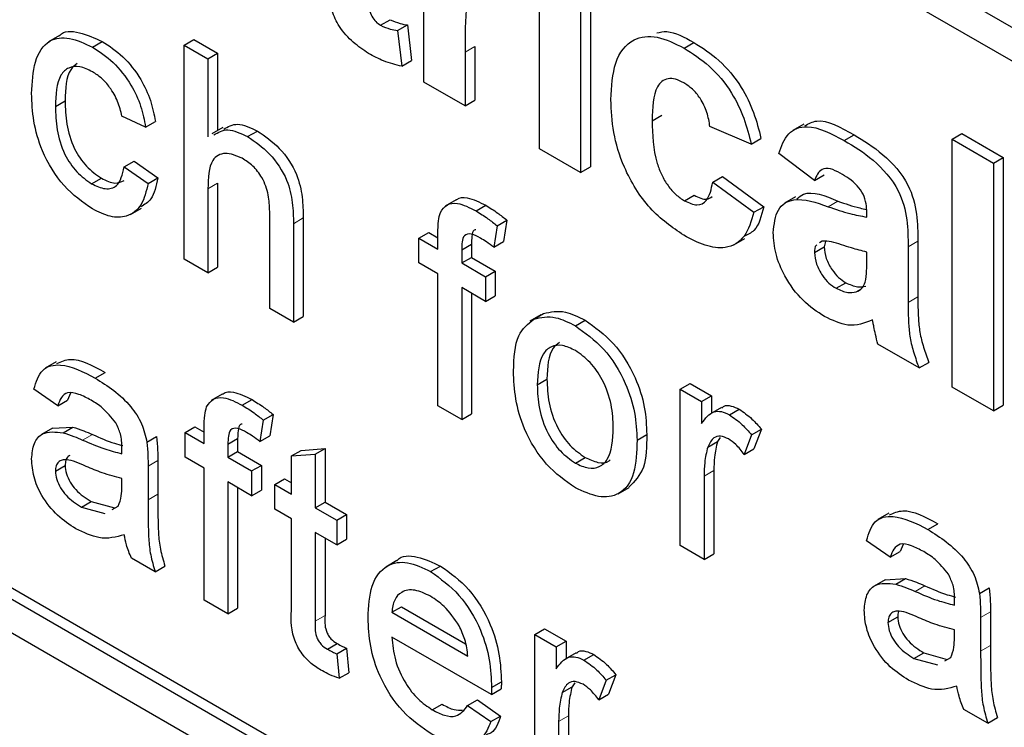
# Paper-space layout 'Blatt2' of a CAD drawing. Header units: millimetres. Extents: x 5 to 418, y 2 to 292.
# Tile 18 of 67: x 131.8 to 133.58, y 136.11 to 137.39. Entities that reach past the tile are written whole.
import ezdxf

# ---------------------------------------------------------------- set-up
doc = ezdxf.new("R2010")
doc.units = ezdxf.units.MM

psp = doc.layouts.new('Blatt2')

# ---------------------------------------------------------------- linework, layer by layer
at = {"color": 7, "linetype": 'Continuous', "lineweight": 25}
for p, q in [((129.0445, 140.0029), (135.7443, 136.1352)), ((135.7443, 136.074), (129.0445, 139.9417)), ((126.7818, 139.1656), (135.6206, 134.0631)), ((129.0622, 137.9308), (135.6383, 134.1345)), ((129.0445, 137.9206), (135.6206, 134.1243)), ((132.5275, 137.2777), (132.5275, 137.6059)), ((132.7369, 137.1568), (132.7369, 137.485)), ((132.8293, 137.452), (132.8293, 137.1238)), ((132.8117, 137.4418), (132.8117, 137.1136)), ((132.4491, 137.3805), (132.4668, 137.3907)), ((132.4801, 137.3709), (132.4978, 137.3811)), ((132.4978, 137.3811), (132.5052, 137.3166)), ((131.867, 137.3618), (131.8471, 137.3503)), ((132.4801, 137.3709), (132.4876, 137.3064)), ((131.9269, 137.3412), (131.9445, 137.3514)), ((132.0932, 137.3447), (132.1109, 137.3549)), ((132.0932, 136.9568), (132.0932, 137.3447)), ((132.0932, 137.3447), (132.1362, 137.3198)), ((132.1109, 137.3549), (132.1539, 137.33)), ((132.6199, 137.342), (132.6199, 137.2447)), ((132.999, 137.3394), (133.0167, 137.3496)), ((132.1362, 137.3198), (132.1539, 137.33)), ((132.1539, 137.33), (132.1539, 137.1898)), ((132.6022, 137.3318), (132.6022, 137.2345)), ((132.1362, 137.3198), (132.1362, 137.1782)), ((132.4876, 137.3064), (132.5052, 137.3166)), ((132.6022, 137.2345), (132.5275, 137.2777)), ((131.8598, 137.2335), (131.8775, 137.2437)), ((132.6022, 137.2345), (132.6199, 137.2447)), ((132.0234, 137.196), (131.9804, 137.2159)), ((132.9413, 137.2077), (132.959, 137.2179)), ((132.0234, 137.196), (132.0411, 137.2062)), ((133.1208, 137.1654), (133.046, 137.1971)), ((133.2162, 137.2016), (133.1963, 137.1902)), ((132.1633, 137.1952), (132.1434, 137.1838)), ((132.2082, 137.1788), (132.2259, 137.189)), ((133.2895, 137.1717), (133.3072, 137.1819)), ((133.4848, 137.1741), (133.5024, 137.1843)), ((133.5024, 137.1843), (133.5772, 137.1411)), ((133.1208, 137.1654), (133.1385, 137.1757)), ((133.4848, 137.1741), (133.5596, 137.1309)), ((133.4848, 136.725), (133.4848, 137.1741)), ((132.8117, 137.1136), (132.7369, 137.1568)), ((133.2355, 137.0992), (133.1707, 137.1482)), ((131.9847, 137.1239), (132.0023, 137.1341)), ((132.0023, 137.1341), (132.0454, 137.1042)), ((133.5596, 137.1309), (133.5772, 137.1411)), ((133.5596, 137.1309), (133.5596, 136.6818)), ((133.5772, 137.1411), (133.5772, 136.6921)), ((131.9847, 137.1239), (132.0277, 137.094)), ((132.8117, 137.1136), (132.8293, 137.1238)), ((133.2355, 137.0992), (133.2531, 137.1095)), ((131.9255, 137.0934), (131.9431, 137.1036)), ((132.0277, 137.094), (132.0454, 137.1042)), ((132.1539, 137.0942), (132.1539, 136.9421)), ((133.051, 137.0964), (133.0687, 137.1066)), ((133.051, 137.0964), (133.1258, 137.0417)), ((133.0687, 137.1066), (133.1435, 137.0519)), ((132.1362, 137.084), (132.1362, 136.9319)), ((133, 137.0624), (133.0177, 137.0726)), ((132.5859, 137.0642), (132.566, 137.0527)), ((132.6222, 137.0442), (132.6399, 137.0544)), ((133.2012, 137.0698), (133.1813, 137.0583)), ((131.996, 137.0378), (132.0159, 137.0493)), ((132.2482, 136.8673), (132.2482, 137.0434)), ((133.1258, 137.0417), (133.1435, 137.0519)), ((133.3302, 137.033), (133.3302, 137.0412)), ((132.2913, 137.0211), (132.2913, 136.8424)), ((132.3089, 137.0314), (132.3089, 136.8527)), ((132.6603, 137.0173), (132.678, 137.0275)), ((132.678, 137.0275), (132.6719, 136.9887)), ((132.5186, 136.9946), (132.5363, 137.0049)), ((132.5363, 137.0049), (132.553, 136.9952)), ((132.553, 136.9748), (132.553, 137.0036)), ((132.6603, 137.0173), (132.6542, 136.9785)), ((132.5186, 136.9499), (132.5186, 136.9946)), ((132.5186, 136.9946), (132.553, 136.9748)), ((132.5961, 136.9739), (132.6138, 136.9841)), ((132.6138, 136.9841), (132.6138, 136.9601)), ((132.6542, 136.9785), (132.6719, 136.9887)), ((133.0895, 136.9829), (133.1094, 136.9944)), ((133.2492, 136.9897), (133.2445, 136.9863)), ((133.2553, 136.9891), (133.2531, 136.979)), ((133.4227, 136.9895), (133.4227, 136.8886)), ((132.5961, 136.9739), (132.5961, 136.9499)), ((133.2355, 136.9688), (133.2531, 136.979)), ((133.3302, 136.9534), (133.3302, 136.9697)), ((133.405, 136.9793), (133.405, 136.8784)), ((132.1362, 136.9319), (132.0932, 136.9568)), ((132.553, 136.93), (132.5186, 136.9499)), ((132.5961, 136.9499), (132.6138, 136.9601)), ((132.5961, 136.9499), (132.6391, 136.925)), ((132.6138, 136.9601), (132.6568, 136.9352)), ((132.1362, 136.9319), (132.1539, 136.9421)), ((132.553, 136.6913), (132.553, 136.93)), ((132.6391, 136.925), (132.6568, 136.9352)), ((132.6568, 136.9352), (132.6568, 136.8905)), ((132.6391, 136.925), (132.6391, 136.8803)), ((133.2745, 136.904), (133.2922, 136.9142)), ((132.6391, 136.8803), (132.5961, 136.9052)), ((132.5961, 136.9052), (132.5961, 136.6665)), ((132.6138, 136.8949), (132.6138, 136.6767)), ((133.3107, 136.8976), (133.3192, 136.9025)), ((132.6391, 136.8803), (132.6568, 136.8905)), ((132.2913, 136.8424), (132.2482, 136.8673)), ((132.7269, 136.8482), (132.7446, 136.8584)), ((132.2913, 136.8424), (132.3089, 136.8527)), ((132.7395, 136.8557), (132.7196, 136.8442)), ((132.8021, 136.836), (132.8198, 136.8462)), ((133.4249, 136.7596), (133.3501, 136.8027)), ((131.8611, 136.7706), (131.8412, 136.7591)), ((133.4249, 136.7596), (133.4426, 136.7698)), ((131.9322, 136.7414), (131.9499, 136.7516)), ((132.7331, 136.7293), (132.7507, 136.7395)), ((131.8641, 136.6912), (131.821, 136.7211)), ((132.9923, 136.7212), (133.01, 136.7314)), ((132.9923, 136.4377), (132.9923, 136.7212)), ((132.9923, 136.7212), (133.031, 136.6988)), ((133.01, 136.7314), (133.0487, 136.709)), ((133.5596, 136.6818), (133.4848, 136.725)), ((131.8641, 136.6912), (131.8818, 136.7014)), ((131.8873, 136.7138), (131.8818, 136.7014)), ((132.1622, 136.7121), (132.1423, 136.7006)), ((132.1985, 136.6921), (132.2162, 136.7023)), ((133.031, 136.6988), (133.0487, 136.709)), ((133.031, 136.6988), (133.031, 136.6593)), ((133.0487, 136.709), (133.0487, 136.6778)), ((132.5961, 136.6665), (132.553, 136.6913)), ((133.0669, 136.6883), (133.047, 136.6768)), ((133.0812, 136.6748), (133.0988, 136.685)), ((133.5596, 136.6818), (133.5772, 136.6921)), ((132.2366, 136.6652), (132.2305, 136.6264)), ((132.2366, 136.6652), (132.2543, 136.6754)), ((132.2543, 136.6754), (132.2482, 136.6366)), ((132.5961, 136.6665), (132.6138, 136.6767)), ((131.8545, 136.6503), (131.8346, 136.6389)), ((131.8546, 136.6503), (131.8915, 136.6525)), ((131.8738, 136.6423), (131.8915, 136.6525)), ((132.0949, 136.6426), (132.1125, 136.6528)), ((132.1125, 136.6528), (132.1293, 136.6431)), ((132.1293, 136.6227), (132.1293, 136.6515)), ((133.1215, 136.6383), (133.1392, 136.6485)), ((133.1392, 136.6485), (133.1257, 136.6131)), ((132.0256, 136.6253), (132.0433, 136.6355)), ((132.0949, 136.5978), (132.0949, 136.6426)), ((132.0949, 136.6426), (132.1293, 136.6227)), ((132.1724, 136.6218), (132.19, 136.632)), ((132.19, 136.632), (132.19, 136.608)), ((132.2305, 136.6264), (132.2482, 136.6366)), ((132.9139, 136.6287), (132.9316, 136.6389)), ((133.042, 136.6164), (133.0597, 136.6266)), ((133.0645, 136.6338), (133.0597, 136.6266)), ((133.1215, 136.6383), (133.108, 136.6029)), ((132.1724, 136.6218), (132.1724, 136.5978)), ((132.1724, 136.5978), (132.19, 136.608)), ((132.19, 136.608), (132.2331, 136.5832)), ((132.2878, 136.6002), (132.3055, 136.6104)), ((132.3055, 136.6104), (132.3486, 136.6138)), ((132.3309, 136.6036), (132.3486, 136.6138)), ((132.3486, 136.6138), (132.3486, 136.5165)), ((133.108, 136.6029), (133.1257, 136.6131)), ((132.0454, 136.5918), (132.0454, 136.5312)), ((132.1293, 136.5779), (132.0949, 136.5978)), ((132.1724, 136.5978), (132.2154, 136.573)), ((132.2878, 136.6002), (132.3309, 136.6036)), ((132.2878, 136.5312), (132.2878, 136.6002)), ((132.3309, 136.6036), (132.3309, 136.5063)), ((132.8021, 136.5873), (132.8198, 136.5975)), ((131.8598, 136.5728), (131.8775, 136.583)), ((132.0277, 136.5816), (132.0277, 136.5209)), ((132.1293, 136.3392), (132.1293, 136.5779)), ((132.2154, 136.573), (132.2331, 136.5832)), ((132.2154, 136.573), (132.2154, 136.5282)), ((132.2331, 136.5832), (132.2331, 136.5384)), ((133.053, 136.5737), (133.053, 136.4231)), ((131.9802, 136.5451), (131.9804, 136.5595)), ((132.2577, 136.5486), (132.2753, 136.5588)), ((132.2753, 136.5588), (132.2878, 136.5516)), ((133.0354, 136.5635), (133.0354, 136.4129)), ((132.2154, 136.5282), (132.1724, 136.5531)), ((132.1724, 136.5531), (132.1724, 136.3144)), ((132.19, 136.5429), (132.19, 136.3246)), ((132.2154, 136.5282), (132.2331, 136.5384)), ((132.2577, 136.5038), (132.2577, 136.5486)), ((132.2577, 136.5486), (132.2878, 136.5312)), ((132.8797, 136.5317), (132.8996, 136.5432)), ((131.9069, 136.5074), (131.9246, 136.5176)), ((131.9069, 136.5074), (131.9492, 136.4958)), ((131.9246, 136.5176), (131.9669, 136.506)), ((131.9627, 136.5033), (131.9738, 136.5095)), ((132.2878, 136.4864), (132.2577, 136.5038)), ((132.3309, 136.5063), (132.3486, 136.5165)), ((132.3309, 136.5063), (132.3696, 136.4839)), ((132.3486, 136.5165), (132.3873, 136.4941)), ((132.2878, 136.3274), (132.2878, 136.4864)), ((132.3696, 136.4839), (132.3873, 136.4941)), ((132.3696, 136.4839), (132.3696, 136.4392)), ((132.3873, 136.4941), (132.3873, 136.4494)), ((133.3699, 136.4963), (133.3501, 136.4848)), ((133.4411, 136.4671), (133.4588, 136.4773)), ((132.3696, 136.4392), (132.3309, 136.4616)), ((132.3309, 136.4616), (132.3309, 136.3007)), ((132.3486, 136.4513), (132.3486, 136.3109)), ((132.3696, 136.4392), (132.3873, 136.4494)), ((133.3729, 136.4169), (133.3299, 136.4467)), ((133.0354, 136.4129), (132.9923, 136.4377)), ((133.3962, 136.4395), (133.3906, 136.4271)), ((132.0406, 136.3904), (131.9976, 136.4153)), ((133.0354, 136.4129), (133.053, 136.4231)), ((133.3729, 136.4169), (133.3906, 136.4271)), ((132.0406, 136.3904), (132.0583, 136.4006)), ((132.4783, 136.4105), (132.4584, 136.399)), ((132.5399, 136.3906), (132.5576, 136.4008)), ((133.3634, 136.376), (133.3435, 136.3645)), ((133.3634, 136.3759), (133.4003, 136.3782)), ((133.3826, 136.368), (133.4003, 136.3782)), ((133.5345, 136.351), (133.5522, 136.3612)), ((132.1724, 136.3144), (132.1293, 136.3392)), ((132.1724, 136.3144), (132.19, 136.3246)), ((132.4695, 136.3169), (132.4872, 136.3271)), ((132.4872, 136.3271), (132.6032, 136.2601)), ((132.4695, 136.3169), (132.6073, 136.2373)), ((133.3686, 136.2984), (133.3863, 136.3086)), ((133.5366, 136.3073), (133.5366, 136.2466)), ((133.5543, 136.3175), (133.5543, 136.2568)), ((132.7288, 136.2766), (132.7464, 136.2868)), ((132.7464, 136.2868), (132.7852, 136.2644)), ((132.6502, 136.1678), (132.4695, 136.2721)), ((132.7288, 135.9932), (132.7288, 136.2766)), ((132.7288, 136.2766), (132.7675, 136.2542)), ((133.489, 136.2708), (133.4892, 136.2851)), ((132.3527, 136.25), (132.3704, 136.2602)), ((132.3696, 136.2415), (132.3873, 136.2517)), ((132.3873, 136.2517), (132.3916, 136.2075)), ((132.7675, 136.2542), (132.7852, 136.2644)), ((132.7675, 136.2542), (132.7675, 136.2147)), ((132.7852, 136.2644), (132.7852, 136.2332)), ((132.3696, 136.2415), (132.3739, 136.1973)), ((132.8034, 136.2437), (132.7835, 136.2323)), ((132.8176, 136.2303), (132.8353, 136.2405)), ((133.4157, 136.2331), (133.4334, 136.2433)), ((133.4157, 136.2331), (133.4581, 136.2215)), ((133.4334, 136.2433), (133.4758, 136.2317)), ((133.4715, 136.229), (133.4826, 136.2352)), ((132.3739, 136.1973), (132.3916, 136.2075)), ((132.8579, 136.1937), (132.8756, 136.2039)), ((132.8756, 136.2039), (132.8622, 136.1686)), ((132.6504, 136.1804), (132.6681, 136.1907)), ((132.7785, 136.1718), (132.7962, 136.182)), ((132.801, 136.1892), (132.7962, 136.182)), ((132.8579, 136.1937), (132.8445, 136.1584)), ((132.6502, 136.1678), (132.6679, 136.178)), ((132.8445, 136.1584), (132.8622, 136.1686)), ((132.5429, 136.1403), (132.5605, 136.1505)), ((132.6069, 136.1481), (132.6245, 136.1583)), ((132.6069, 136.1481), (132.649, 136.1188)), ((132.6245, 136.1583), (132.6667, 136.129)), ((132.649, 136.1188), (132.6667, 136.129)), ((132.7895, 136.1291), (132.7895, 135.9785)), ((133.5495, 136.1161), (133.5064, 136.1409)), ((133.5495, 136.1161), (133.5672, 136.1263)), ((132.7718, 136.1189), (132.7718, 135.9683))]:
    psp.add_line(p, q, dxfattribs=at)
at = {"color": 7, "linetype": 'Continuous', "lineweight": 18}
for p, q in [((132.6022, 137.3318), (132.6199, 137.342)), ((132.1362, 137.084), (132.1539, 137.0942)), ((133.2601, 137.0519), (133.2778, 137.0621)), ((132.2913, 137.0211), (132.3089, 137.0314)), ((133.405, 136.9793), (133.4227, 136.9895)), ((133.405, 136.8784), (133.4227, 136.8886)), ((131.9092, 136.629), (131.9268, 136.6392)), ((132.0277, 136.5816), (132.0454, 136.5918)), ((133.0354, 136.5635), (133.053, 136.5737)), ((132.0277, 136.5209), (132.0454, 136.5312)), ((133.418, 136.3547), (133.4357, 136.3649)), ((132.3309, 136.3007), (132.3486, 136.3109)), ((133.5366, 136.3073), (133.5543, 136.3175)), ((133.5366, 136.2466), (133.5543, 136.2568)), ((132.7718, 136.1189), (132.7895, 136.1291))]:
    psp.add_line(p, q, dxfattribs=at)
psp.add_arc((125.3254, 126.0112), 11.9587, 50.30384, 69.70154, dxfattribs=at)
at = {"color": 7, "linetype": 'Continuous', "lineweight": 25}
for points, knots in [([(132.4277, 137.459), (132.4279, 137.4456), (132.428, 137.4289), (132.4286, 137.4083), (132.4329, 137.3967), (132.4404, 137.3864), (132.4462, 137.3825), (132.4491, 137.3805)], [0, 0, 0, 0, 0.501041, 0.626248, 0.751082, 0.875377, 1, 1, 1, 1]), ([(132.6506, 137.4542), (132.644, 137.4572), (132.631, 137.4632), (132.6113, 137.4529), (132.6019, 137.4058), (132.6021, 137.3615), (132.6022, 137.3318)], [0, 0, 0, 0, 0.124672, 0.248774, 0.498061, 1, 1, 1, 1]), ([(132.4274, 137.3297), (132.4181, 137.3358), (132.3994, 137.3481), (132.3748, 137.3751), (132.3597, 137.4067), (132.3568, 137.4251), (132.3554, 137.4343)], [0, 0, 0, 0, 0.280585, 0.56042, 0.779437, 1, 1, 1, 1]), ([(132.4491, 137.3805), (132.455, 137.3779), (132.4656, 137.3734), (132.4757, 137.3716), (132.4801, 137.3709)], [0, 0, 0, 0, 0.559508, 1, 1, 1, 1]), ([(132.4668, 137.3907), (132.4727, 137.3881), (132.4833, 137.3836), (132.4933, 137.3818), (132.4978, 137.3811)], [0, 0, 0, 0, 0.559508, 1, 1, 1, 1]), ([(131.8167, 137.257), (131.8178, 137.277), (131.82, 137.3168), (131.8442, 137.3558), (131.8849, 137.3606), (131.9129, 137.3477), (131.9269, 137.3412)], [0, 0, 0, 0, 0.280838, 0.55968, 0.779579, 1, 1, 1, 1]), ([(131.8672, 137.3615), (131.8674, 137.3617), (131.8744, 137.372), (131.9038, 137.3691), (131.931, 137.3573), (131.9445, 137.3514)], [0, 0, 0, 0, 0.011465, 0.505148, 1, 1, 1, 1]), ([(132.8665, 137.2458), (132.8678, 137.2693), (132.8704, 137.3162), (132.9021, 137.3579), (132.9495, 137.3638), (132.9825, 137.3475), (132.999, 137.3394)], [0, 0, 0, 0, 0.2807075, 0.5596432, 0.7795037, 1, 1, 1, 1]), ([(132.9496, 137.3669), (132.9556, 137.3681), (132.9754, 137.3723), (132.9998, 137.3589), (133.0167, 137.3496)], [0, 0, 0, 0, 0.305493, 1, 1, 1, 1]), ([(131.9269, 137.3412), (131.9396, 137.3328), (131.9651, 137.3161), (131.9965, 137.2762), (132.016, 137.2339), (132.0209, 137.2086), (132.0234, 137.196)], [0, 0, 0, 0, 0.280267, 0.559439, 0.779535, 1, 1, 1, 1]), ([(131.9445, 137.3514), (131.9573, 137.3431), (131.9827, 137.3264), (132.0141, 137.2864), (132.0337, 137.2441), (132.0386, 137.2188), (132.0411, 137.2062)], [0, 0, 0, 0, 0.280267, 0.559439, 0.779535, 1, 1, 1, 1]), ([(132.999, 137.3394), (133.0145, 137.3295), (133.0453, 137.3099), (133.0846, 137.2631), (133.1091, 137.212), (133.1169, 137.181), (133.1208, 137.1654)], [0, 0, 0, 0, 0.280457, 0.559337, 0.779383, 1, 1, 1, 1]), ([(133.0167, 137.3496), (133.0322, 137.3397), (133.063, 137.3201), (133.1022, 137.2733), (133.1268, 137.2222), (133.1346, 137.1912), (133.1385, 137.1757)], [0, 0, 0, 0, 0.280457, 0.559337, 0.779383, 1, 1, 1, 1]), ([(132.4876, 137.3064), (132.4766, 137.3089), (132.4569, 137.3135), (132.4364, 137.3247), (132.4274, 137.3297)], [0, 0, 0, 0, 0.559729, 1, 1, 1, 1]), ([(131.9271, 137.2963), (131.9193, 137.3001), (131.9036, 137.3077), (131.883, 137.305), (131.862, 137.2851), (131.8607, 137.2547), (131.8598, 137.2335)], [0, 0, 0, 0, 0.187089, 0.37388, 0.56073, 1, 1, 1, 1]), ([(131.8996, 137.3114), (131.8952, 137.3081), (131.8787, 137.2954), (131.878, 137.2656), (131.8775, 137.2437)], [0, 0, 0, 0, 0.265832, 1, 1, 1, 1]), ([(131.9804, 137.2159), (131.9782, 137.2248), (131.9739, 137.2426), (131.96, 137.2672), (131.9436, 137.2856), (131.9326, 137.2927), (131.9271, 137.2963)], [0, 0, 0, 0, 0.2802132, 0.5594758, 0.779649, 1, 1, 1, 1]), ([(132.9984, 137.2764), (132.9934, 137.2789), (132.9835, 137.2839), (132.9697, 137.2847), (132.9585, 137.2798), (132.9425, 137.2598), (132.9418, 137.2308), (132.9413, 137.2077)], [0, 0, 0, 0, 0.125319, 0.250544, 0.375796, 0.501063, 1, 1, 1, 1]), ([(133.046, 137.1971), (133.0446, 137.2056), (133.0418, 137.2225), (133.0301, 137.2472), (133.0144, 137.266), (133.0037, 137.2729), (132.9984, 137.2764)], [0, 0, 0, 0, 0.2805608, 0.5596483, 0.7796002, 1, 1, 1, 1]), ([(131.9269, 137.0478), (131.9091, 137.0602), (131.8735, 137.0851), (131.8353, 137.1485), (131.8187, 137.2077), (131.8174, 137.2406), (131.8167, 137.257)], [0, 0, 0, 0, 0.279595, 0.558341, 0.778834, 1, 1, 1, 1]), ([(131.8598, 137.2335), (131.8602, 137.2198), (131.8611, 137.1924), (131.8733, 137.1494), (131.8979, 137.1126), (131.9163, 137.0998), (131.9255, 137.0934)], [0, 0, 0, 0, 0.281276, 0.560536, 0.78011, 1, 1, 1, 1]), ([(131.8775, 137.2437), (131.8779, 137.23), (131.8787, 137.2027), (131.8909, 137.1596), (131.9155, 137.1228), (131.9339, 137.11), (131.9431, 137.1036)], [0, 0, 0, 0, 0.281276, 0.560536, 0.78011, 1, 1, 1, 1]), ([(132.9985, 137), (132.9775, 137.0145), (132.9355, 137.0435), (132.8899, 137.1175), (132.8691, 137.1875), (132.8674, 137.2263), (132.8665, 137.2458)], [0, 0, 0, 0, 0.279707, 0.558485, 0.778934, 1, 1, 1, 1]), ([(132.1648, 137.1922), (132.1727, 137.1968), (132.1895, 137.2065), (132.2133, 137.1951), (132.2259, 137.189)], [0, 0, 0, 0, 0.470183, 1, 1, 1, 1]), ([(132.9413, 137.2077), (132.9418, 137.1824), (132.9424, 137.1508), (132.9579, 137.1093), (132.9695, 137.0897), (132.9841, 137.0729), (132.9947, 137.0659), (133, 137.0624)], [0, 0, 0, 0, 0.499313, 0.6245497, 0.7497626, 0.8747838, 1, 1, 1, 1]), ([(133.1707, 137.1482), (133.1755, 137.1615), (133.1852, 137.188), (133.2277, 137.2043), (133.266, 137.1841), (133.2895, 137.1717)], [0, 0, 0, 0, 0.280773, 0.5598442, 1, 1, 1, 1]), ([(133.2178, 137.1984), (133.2248, 137.2023), (133.2485, 137.2153), (133.2829, 137.1957), (133.3072, 137.1819)], [0, 0, 0, 0, 0.294246, 1, 1, 1, 1]), ([(132.1471, 137.182), (132.155, 137.1866), (132.1718, 137.1963), (132.1956, 137.1848), (132.2082, 137.1788)], [0, 0, 0, 0, 0.470183, 1, 1, 1, 1]), ([(132.2082, 137.1788), (132.2218, 137.1696), (132.2489, 137.1513), (132.2808, 137.1036), (132.2905, 137.0584), (132.291, 137.0336), (132.2913, 137.0211)], [0, 0, 0, 0, 0.2803178, 0.5583395, 0.7785536, 1, 1, 1, 1]), ([(132.2259, 137.189), (132.2395, 137.1798), (132.2666, 137.1615), (132.2985, 137.1139), (132.3082, 137.0686), (132.3087, 137.0438), (132.3089, 137.0314)], [0, 0, 0, 0, 0.2803178, 0.5583395, 0.7785536, 1, 1, 1, 1]), ([(133.3072, 137.1819), (133.3246, 137.1714), (133.3593, 137.1507), (133.4073, 137.0974), (133.4226, 137.0368), (133.4227, 137.0053), (133.4227, 136.9895)], [0, 0, 0, 0, 0.281738, 0.560028, 0.778339, 1, 1, 1, 1]), ([(133.2895, 137.1717), (133.307, 137.1612), (133.3416, 137.1405), (133.3896, 137.0872), (133.405, 137.0266), (133.405, 136.9951), (133.405, 136.9793)], [0, 0, 0, 0, 0.281738, 0.560028, 0.778339, 1, 1, 1, 1]), ([(132.1985, 137.1396), (132.1879, 137.144), (132.1665, 137.1528), (132.1374, 137.1359), (132.1367, 137.1037), (132.1362, 137.084)], [0, 0, 0, 0, 0.280205, 0.55932, 1, 1, 1, 1]), ([(132.2482, 137.0434), (132.2479, 137.0531), (132.2473, 137.0723), (132.2368, 137.1032), (132.2179, 137.127), (132.205, 137.1354), (132.1985, 137.1396)], [0, 0, 0, 0, 0.281222, 0.559777, 0.779378, 1, 1, 1, 1]), ([(131.9255, 137.0934), (131.9339, 137.0895), (131.9507, 137.0816), (131.9764, 137.0886), (131.9815, 137.1105), (131.9847, 137.1239)], [0, 0, 0, 0, 0.280899, 0.560906, 1, 1, 1, 1]), ([(133.2821, 137.1127), (133.2761, 137.1158), (133.2643, 137.122), (133.2447, 137.121), (133.239, 137.1075), (133.2355, 137.0992)], [0, 0, 0, 0, 0.281245, 0.560563, 1, 1, 1, 1]), ([(133.3302, 137.0412), (133.33, 137.0465), (133.3297, 137.0569), (133.3246, 137.0747), (133.308, 137.0975), (133.2928, 137.1064), (133.2821, 137.1127)], [0, 0, 0, 0, 0.187536, 0.374316, 0.560024, 1, 1, 1, 1]), ([(129.5684, 137.0933), (129.6872, 137.05), (130.033, 136.924), (130.6141, 136.6633), (131.3097, 136.2906), (132.0066, 135.8522), (132.565, 135.4521), (132.8888, 135.1953), (132.9837, 135.1201)], [0, 0, 0, 0, 0.106109, 0.308603, 0.511101, 0.713584, 0.916095, 1, 1, 1, 1]), ([(132.0277, 137.094), (132.0245, 137.0801), (132.0182, 137.0523), (131.992, 137.0326), (131.9598, 137.0316), (131.9379, 137.0424), (131.9269, 137.0478)], [0, 0, 0, 0, 0.280202, 0.55951, 0.779586, 1, 1, 1, 1]), ([(131.9431, 137.1036), (131.9518, 137.0993), (131.9675, 137.0915), (131.9792, 137.0969), (131.9844, 137.0993)], [0, 0, 0, 0, 0.548596, 1, 1, 1, 1]), ([(132.0454, 137.1042), (132.0426, 137.0897), (132.0379, 137.0653), (132.0211, 137.0556), (132.0143, 137.0516)], [0, 0, 0, 0, 0.593899, 1, 1, 1, 1]), ([(133, 137.0624), (133.0079, 137.0589), (133.0235, 137.0517), (133.0444, 137.0635), (133.0485, 137.0839), (133.051, 137.0964)], [0, 0, 0, 0, 0.2801601, 0.558978, 1, 1, 1, 1]), ([(133.0177, 137.0726), (133.0258, 137.0686), (133.0387, 137.0621), (133.0471, 137.0681), (133.0502, 137.0703)], [0, 0, 0, 0, 0.628112, 1, 1, 1, 1]), ([(133.2034, 137.0663), (133.2073, 137.0694), (133.2255, 137.0838), (133.2549, 137.0716), (133.2778, 137.0621)], [0, 0, 0, 0, 0.21796, 1, 1, 1, 1]), ([(132.5576, 137.0415), (132.5613, 137.0467), (132.5686, 137.0572), (132.5918, 137.0598), (132.6107, 137.0501), (132.6222, 137.0442)], [0, 0, 0, 0, 0.279458, 0.559661, 1, 1, 1, 1]), ([(132.5863, 137.0636), (132.5867, 137.0642), (132.5912, 137.0693), (132.61, 137.0692), (132.6285, 137.06), (132.6399, 137.0544)], [0, 0, 0, 0, 0.041167, 0.414036, 1, 1, 1, 1]), ([(132.6399, 137.0544), (132.6471, 137.05), (132.6599, 137.0419), (132.6725, 137.0319), (132.678, 137.0275)], [0, 0, 0, 0, 0.559945, 1, 1, 1, 1]), ([(133.1607, 137.0047), (133.1623, 137.0199), (133.1655, 137.0504), (133.203, 137.0719), (133.2384, 137.0595), (133.2601, 137.0519)], [0, 0, 0, 0, 0.279667, 0.558309, 1, 1, 1, 1]), ([(133.2778, 137.0621), (133.2911, 137.0573), (133.3087, 137.051), (133.3257, 137.0478), (133.3297, 137.047)], [0, 0, 0, 0, 0.7594674, 1, 1, 1, 1]), ([(132.553, 137.0036), (132.5531, 137.0113), (132.5531, 137.025), (132.5562, 137.0365), (132.5576, 137.0415)], [0, 0, 0, 0, 0.56037, 1, 1, 1, 1]), ([(132.6222, 137.0442), (132.6294, 137.0397), (132.6422, 137.0317), (132.6548, 137.0217), (132.6603, 137.0173)], [0, 0, 0, 0, 0.559945, 1, 1, 1, 1]), ([(133.1258, 137.0417), (133.121, 137.0259), (133.1116, 136.9945), (133.078, 136.9743), (133.0376, 136.9796), (133.0115, 136.9932), (132.9985, 137)], [0, 0, 0, 0, 0.280244, 0.559157, 0.779326, 1, 1, 1, 1]), ([(133.1435, 137.0519), (133.1393, 137.0351), (133.133, 137.0096), (133.1139, 137.0009), (133.1073, 136.9979)], [0, 0, 0, 0, 0.655166, 1, 1, 1, 1]), ([(133.2601, 137.0519), (133.2734, 137.0473), (133.2972, 137.039), (133.3201, 137.0349), (133.3302, 137.033)], [0, 0, 0, 0, 0.560213, 1, 1, 1, 1]), ([(132.6301, 136.9949), (132.6248, 136.9978), (132.6141, 137.0036), (132.6002, 137.002), (132.5965, 136.9881), (132.5962, 136.9787), (132.5961, 136.9739)], [0, 0, 0, 0, 0.281469, 0.557719, 0.778516, 1, 1, 1, 1]), ([(132.622, 137.0101), (132.6209, 137.01), (132.616, 137.0096), (132.6145, 136.9978), (132.614, 136.9887), (132.6138, 136.9841)], [0, 0, 0, 0, 0.131284, 0.564968, 1, 1, 1, 1]), ([(133.2537, 136.8527), (133.2404, 136.8615), (133.2138, 136.879), (133.1819, 136.922), (133.1634, 136.967), (133.1616, 136.9921), (133.1607, 137.0047)], [0, 0, 0, 0, 0.280489, 0.55953, 0.779597, 1, 1, 1, 1]), ([(132.6542, 136.9785), (132.6497, 136.9819), (132.6418, 136.9879), (132.6337, 136.9927), (132.6301, 136.9949)], [0, 0, 0, 0, 0.559924, 1, 1, 1, 1]), ([(133.2396, 136.9827), (133.2391, 136.9824), (133.2357, 136.9802), (133.2356, 136.9741), (133.2355, 136.9688)], [0, 0, 0, 0, 0.130405, 1, 1, 1, 1]), ([(133.3302, 136.9697), (133.321, 136.972), (133.3058, 136.9758), (133.2843, 136.9829), (133.2661, 136.9888), (133.2548, 136.9894), (133.2492, 136.9897)], [0, 0, 0, 0, 0.340193, 0.560377, 0.780508, 1, 1, 1, 1]), ([(133.2355, 136.9688), (133.2362, 136.9619), (133.2377, 136.9482), (133.2485, 136.928), (133.2613, 136.9127), (133.2701, 136.9069), (133.2745, 136.904)], [0, 0, 0, 0, 0.279294, 0.55914, 0.779446, 1, 1, 1, 1]), ([(133.2531, 136.979), (133.2539, 136.9721), (133.2553, 136.9584), (133.2661, 136.9382), (133.279, 136.9229), (133.2878, 136.9171), (133.2922, 136.9142)], [0, 0, 0, 0, 0.279294, 0.55914, 0.779446, 1, 1, 1, 1]), ([(133.3275, 136.9151), (133.3285, 136.9219), (133.3302, 136.9341), (133.3302, 136.9475), (133.3302, 136.9534)], [0, 0, 0, 0, 0.559676, 1, 1, 1, 1]), ([(133.2922, 136.9142), (133.2995, 136.9109), (133.3126, 136.905), (133.3236, 136.907), (133.3284, 136.9079)], [0, 0, 0, 0, 0.559341, 1, 1, 1, 1]), ([(133.3107, 136.8976), (133.3149, 136.8995), (133.3224, 136.9027), (133.3259, 136.9113), (133.3275, 136.9151)], [0, 0, 0, 0, 0.559867, 1, 1, 1, 1]), ([(133.2745, 136.904), (133.2818, 136.9007), (133.2949, 136.8948), (133.3059, 136.8968), (133.3107, 136.8976)], [0, 0, 0, 0, 0.559341, 1, 1, 1, 1]), ([(133.405, 136.8784), (133.4052, 136.8657), (133.4054, 136.8448), (133.4082, 136.8143), (133.415, 136.787), (133.4216, 136.7687), (133.4249, 136.7596)], [0, 0, 0, 0, 0.340129, 0.560069, 0.779965, 1, 1, 1, 1]), ([(133.4227, 136.8886), (133.4228, 136.8759), (133.4231, 136.855), (133.4258, 136.8245), (133.4327, 136.7972), (133.4393, 136.7789), (133.4426, 136.7698)], [0, 0, 0, 0, 0.340129, 0.560069, 0.779965, 1, 1, 1, 1]), ([(132.7446, 136.8584), (132.7574, 136.8612), (132.7801, 136.8663), (132.8076, 136.8523), (132.8198, 136.8462)], [0, 0, 0, 0, 0.559033, 1, 1, 1, 1]), ([(132.69, 136.754), (132.691, 136.7778), (132.6927, 136.8202), (132.7165, 136.8396), (132.7269, 136.8482)], [0, 0, 0, 0, 0.560963, 1, 1, 1, 1]), ([(132.7269, 136.8482), (132.7397, 136.851), (132.7624, 136.8561), (132.79, 136.8421), (132.8021, 136.836)], [0, 0, 0, 0, 0.559033, 1, 1, 1, 1]), ([(132.8198, 136.8462), (132.8374, 136.8337), (132.8727, 136.8089), (132.9111, 136.747), (132.9294, 136.688), (132.9309, 136.6553), (132.9316, 136.6389)], [0, 0, 0, 0, 0.279556, 0.5586, 0.778991, 1, 1, 1, 1]), ([(133.3404, 136.8468), (133.3263, 136.841), (133.301, 136.8307), (133.2682, 136.846), (133.2537, 136.8527)], [0, 0, 0, 0, 0.559709, 1, 1, 1, 1]), ([(133.3431, 136.8344), (133.3426, 136.8367), (133.3418, 136.8408), (133.3408, 136.8449), (133.3404, 136.8468)], [0, 0, 0, 0, 0.5600466, 1, 1, 1, 1]), ([(132.8021, 136.836), (132.8197, 136.8235), (132.855, 136.7987), (132.8934, 136.7368), (132.9117, 136.6778), (132.9132, 136.6451), (132.9139, 136.6287)], [0, 0, 0, 0, 0.279556, 0.5586, 0.778991, 1, 1, 1, 1]), ([(133.3501, 136.8027), (133.3487, 136.8087), (133.3462, 136.8192), (133.344, 136.8297), (133.3431, 136.8344)], [0, 0, 0, 0, 0.559958, 1, 1, 1, 1]), ([(132.7736, 136.8056), (132.7693, 136.8026), (132.7527, 136.7906), (132.7516, 136.7613), (132.7507, 136.7395)], [0, 0, 0, 0, 0.254643, 1, 1, 1, 1]), ([(132.8021, 136.7912), (132.7942, 136.795), (132.7784, 136.8025), (132.7578, 136.7996), (132.7361, 136.7807), (132.7343, 136.7505), (132.7331, 136.7293)], [0, 0, 0, 0, 0.187137, 0.374025, 0.561097, 1, 1, 1, 1]), ([(132.8709, 136.6512), (132.8703, 136.665), (132.8693, 136.6925), (132.8541, 136.7356), (132.8296, 136.7718), (132.8113, 136.7847), (132.8021, 136.7912)], [0, 0, 0, 0, 0.281064, 0.560316, 0.780174, 1, 1, 1, 1]), ([(131.8624, 136.7678), (131.8702, 136.7713), (131.8944, 136.7819), (131.9275, 136.7638), (131.9499, 136.7516)], [0, 0, 0, 0, 0.323837, 1, 1, 1, 1]), ([(131.821, 136.7211), (131.825, 136.7342), (131.8329, 136.7604), (131.8753, 136.7703), (131.9106, 136.7524), (131.9322, 136.7414)], [0, 0, 0, 0, 0.28043, 0.559303, 1, 1, 1, 1]), ([(132.8021, 136.5426), (132.7841, 136.5552), (132.7481, 136.5803), (132.709, 136.6441), (132.6921, 136.704), (132.6907, 136.7373), (132.69, 136.754)], [0, 0, 0, 0, 0.279616, 0.558371, 0.778858, 1, 1, 1, 1]), ([(131.9322, 136.7414), (131.9547, 136.7271), (131.986, 136.7071), (132.0181, 136.6588), (132.0231, 136.6365), (132.0256, 136.6253)], [0, 0, 0, 0, 0.5592531, 0.7791951, 1, 1, 1, 1]), ([(132.7507, 136.7395), (132.7513, 136.7255), (132.7523, 136.6976), (132.7668, 136.6538), (132.7918, 136.6171), (132.8105, 136.6041), (132.8198, 136.5975)], [0, 0, 0, 0, 0.281129, 0.560384, 0.780159, 1, 1, 1, 1]), ([(131.9245, 136.7011), (131.9172, 136.7051), (131.9025, 136.713), (131.8822, 136.7173), (131.8697, 136.7069), (131.866, 136.6965), (131.8641, 136.6912)], [0, 0, 0, 0, 0.2808547, 0.5597509, 0.7794996, 1, 1, 1, 1]), ([(132.1626, 136.7115), (132.163, 136.7121), (132.1675, 136.7172), (132.1863, 136.7171), (132.2048, 136.7079), (132.2162, 136.7023)], [0, 0, 0, 0, 0.0411672, 0.4140364, 1, 1, 1, 1]), ([(132.7331, 136.7293), (132.7336, 136.7153), (132.7346, 136.6874), (132.7491, 136.6436), (132.7742, 136.6069), (132.7928, 136.5939), (132.8021, 136.5873)], [0, 0, 0, 0, 0.281129, 0.560384, 0.780159, 1, 1, 1, 1]), ([(131.9693, 136.6603), (131.9615, 136.6699), (131.9476, 136.6873), (131.9316, 136.6969), (131.9245, 136.7011)], [0, 0, 0, 0, 0.557871, 1, 1, 1, 1]), ([(132.1339, 136.6894), (132.1375, 136.6946), (132.1449, 136.7051), (132.1681, 136.7077), (132.187, 136.698), (132.1985, 136.6921)], [0, 0, 0, 0, 0.279458, 0.559661, 1, 1, 1, 1]), ([(132.2162, 136.7023), (132.2233, 136.6979), (132.2362, 136.6899), (132.2488, 136.6798), (132.2543, 136.6754)], [0, 0, 0, 0, 0.559945, 1, 1, 1, 1]), ([(132.1293, 136.6515), (132.1293, 136.6592), (132.1294, 136.6729), (132.1325, 136.6844), (132.1339, 136.6894)], [0, 0, 0, 0, 0.5603701, 1, 1, 1, 1]), ([(132.1985, 136.6921), (132.2057, 136.6877), (132.2185, 136.6797), (132.2311, 136.6696), (132.2366, 136.6652)], [0, 0, 0, 0, 0.559945, 1, 1, 1, 1]), ([(133.031, 136.6593), (133.0375, 136.6682), (133.0465, 136.6806), (133.0665, 136.6818), (133.0763, 136.6772), (133.0812, 136.6748)], [0, 0, 0, 0, 0.559599, 0.779772, 1, 1, 1, 1]), ([(133.0678, 136.687), (133.069, 136.6882), (133.0729, 136.6925), (133.0844, 136.6916), (133.094, 136.6872), (133.0988, 136.685)], [0, 0, 0, 0, 0.169155, 0.584525, 1, 1, 1, 1]), ([(133.0988, 136.685), (133.1068, 136.6796), (133.121, 136.6698), (133.1336, 136.655), (133.1392, 136.6485)], [0, 0, 0, 0, 0.559546, 1, 1, 1, 1]), ([(133.0812, 136.6748), (133.0891, 136.6694), (133.1033, 136.6596), (133.1159, 136.6448), (133.1215, 136.6383)], [0, 0, 0, 0, 0.559546, 1, 1, 1, 1]), ([(131.8167, 136.5948), (131.8177, 136.6047), (131.8195, 136.6246), (131.8384, 136.6462), (131.8604, 136.6438), (131.8738, 136.6423)], [0, 0, 0, 0, 0.280458, 0.560983, 1, 1, 1, 1]), ([(131.8915, 136.6525), (131.898, 136.6504), (131.9097, 136.6466), (131.9216, 136.6415), (131.9268, 136.6392)], [0, 0, 0, 0, 0.559918, 1, 1, 1, 1]), ([(131.9804, 136.6158), (131.9802, 136.6238), (131.9799, 136.6381), (131.9725, 136.6535), (131.9693, 136.6603)], [0, 0, 0, 0, 0.5619027, 1, 1, 1, 1]), ([(132.2064, 136.6428), (132.2011, 136.6457), (132.1904, 136.6515), (132.1764, 136.65), (132.1728, 136.636), (132.1725, 136.6266), (132.1724, 136.6218)], [0, 0, 0, 0, 0.281469, 0.5577195, 0.7785164, 1, 1, 1, 1]), ([(132.1983, 136.658), (132.1971, 136.6579), (132.1923, 136.6575), (132.1908, 136.6457), (132.1903, 136.6366), (132.19, 136.632)], [0, 0, 0, 0, 0.131284, 0.564968, 1, 1, 1, 1]), ([(132.8021, 136.5873), (132.8101, 136.5835), (132.826, 136.576), (132.8465, 136.5795), (132.8681, 136.5991), (132.8697, 136.6297), (132.8709, 136.6512)], [0, 0, 0, 0, 0.187044, 0.373945, 0.560983, 1, 1, 1, 1]), ([(131.8738, 136.6423), (131.8803, 136.6402), (131.892, 136.6364), (131.9039, 136.6313), (131.9092, 136.629)], [0, 0, 0, 0, 0.559918, 1, 1, 1, 1]), ([(131.9092, 136.629), (131.9226, 136.6232), (131.9466, 136.6128), (131.9699, 136.6069), (131.9802, 136.6043)], [0, 0, 0, 0, 0.560185, 1, 1, 1, 1]), ([(131.9268, 136.6392), (131.9403, 136.6333), (131.959, 136.625), (131.9772, 136.6203), (131.9823, 136.6189)], [0, 0, 0, 0, 0.719639, 1, 1, 1, 1]), ([(132.0256, 136.6253), (132.0264, 136.617), (132.0277, 136.6021), (132.0277, 136.5879), (132.0277, 136.5816)], [0, 0, 0, 0, 0.5598174, 1, 1, 1, 1]), ([(132.0433, 136.6355), (132.0441, 136.6272), (132.0454, 136.6123), (132.0454, 136.5981), (132.0454, 136.5918)], [0, 0, 0, 0, 0.5598174, 1, 1, 1, 1]), ([(132.2305, 136.6264), (132.226, 136.6298), (132.218, 136.6358), (132.21, 136.6406), (132.2064, 136.6428)], [0, 0, 0, 0, 0.559924, 1, 1, 1, 1]), ([(132.9139, 136.6287), (132.9133, 136.6079), (132.9121, 136.5665), (132.8859, 136.5286), (132.845, 136.5228), (132.8164, 136.536), (132.8021, 136.5426)], [0, 0, 0, 0, 0.281033, 0.559513, 0.779602, 1, 1, 1, 1]), ([(132.9316, 136.6389), (132.9313, 136.6175), (132.9308, 136.5759), (132.9095, 136.5543), (132.8991, 136.5438)], [0, 0, 0, 0, 0.512915, 1, 1, 1, 1]), ([(133.0795, 136.6311), (133.0746, 136.6332), (133.0648, 136.6375), (133.0501, 136.6335), (133.0451, 136.6229), (133.042, 136.6164)], [0, 0, 0, 0, 0.280305, 0.560911, 1, 1, 1, 1]), ([(133.0597, 136.6266), (133.0575, 136.6174), (133.0536, 136.601), (133.0532, 136.582), (133.053, 136.5737)], [0, 0, 0, 0, 0.559888, 1, 1, 1, 1]), ([(133.108, 136.6029), (133.1031, 136.6094), (133.0943, 136.6209), (133.084, 136.628), (133.0795, 136.6311)], [0, 0, 0, 0, 0.560116, 1, 1, 1, 1]), ([(131.9802, 136.6043), (131.9802, 136.6065), (131.9803, 136.6103), (131.9803, 136.6141), (131.9804, 136.6158)], [0, 0, 0, 0, 0.560023, 1, 1, 1, 1]), ([(133.042, 136.6164), (133.0398, 136.6072), (133.0359, 136.5908), (133.0355, 136.5718), (133.0354, 136.5635)], [0, 0, 0, 0, 0.559888, 1, 1, 1, 1]), ([(131.8971, 136.4683), (131.8858, 136.4756), (131.8634, 136.49), (131.8355, 136.5249), (131.819, 136.5629), (131.8175, 136.5842), (131.8167, 136.5948)], [0, 0, 0, 0, 0.280815, 0.55969, 0.779696, 1, 1, 1, 1]), ([(131.9156, 136.5814), (131.9033, 136.587), (131.8879, 136.594), (131.8717, 136.5934), (131.8651, 136.5897), (131.8607, 136.5828), (131.8601, 136.5761), (131.8598, 136.5728)], [0, 0, 0, 0, 0.50028, 0.625326, 0.750269, 0.875147, 1, 1, 1, 1]), ([(131.8863, 136.6011), (131.8852, 136.6006), (131.8818, 136.599), (131.8784, 136.5929), (131.8778, 136.5863), (131.8775, 136.583)], [0, 0, 0, 0, 0.193903, 0.596991, 1, 1, 1, 1]), ([(132.8198, 136.5975), (132.8276, 136.5939), (132.8433, 136.5867), (132.8593, 136.5874), (132.8647, 136.5927), (132.8654, 136.5934)], [0, 0, 0, 0, 0.465388, 0.930416, 1, 1, 1, 1]), ([(131.8598, 136.5728), (131.8602, 136.5678), (131.8612, 136.558), (131.8688, 136.5422), (131.8836, 136.5225), (131.8973, 136.5136), (131.9069, 136.5074)], [0, 0, 0, 0, 0.186565, 0.373467, 0.560613, 1, 1, 1, 1]), ([(131.8775, 136.583), (131.8779, 136.578), (131.8788, 136.5682), (131.8864, 136.5524), (131.9012, 136.5327), (131.915, 136.5238), (131.9246, 136.5176)], [0, 0, 0, 0, 0.186565, 0.373467, 0.560613, 1, 1, 1, 1]), ([(131.9804, 136.5595), (131.9684, 136.5625), (131.9471, 136.5679), (131.9252, 136.5773), (131.9156, 136.5814)], [0, 0, 0, 0, 0.55976, 1, 1, 1, 1]), ([(131.9738, 136.5095), (131.976, 136.5154), (131.98, 136.5258), (131.9801, 136.5392), (131.9802, 136.5451)], [0, 0, 0, 0, 0.558995, 1, 1, 1, 1]), ([(132.0277, 136.5209), (132.0278, 136.5067), (132.0279, 136.4833), (132.0287, 136.4504), (132.0315, 136.4212), (132.0376, 136.4007), (132.0406, 136.3904)], [0, 0, 0, 0, 0.340206, 0.560339, 0.780175, 1, 1, 1, 1]), ([(132.0454, 136.5312), (132.0455, 136.5169), (132.0455, 136.4935), (132.0464, 136.4606), (132.0492, 136.4314), (132.0553, 136.4109), (132.0583, 136.4006)], [0, 0, 0, 0, 0.340206, 0.560339, 0.780175, 1, 1, 1, 1]), ([(133.3713, 136.4935), (133.3791, 136.4969), (133.4033, 136.5075), (133.4364, 136.4895), (133.4588, 136.4773)], [0, 0, 0, 0, 0.323837, 1, 1, 1, 1]), ([(133.3299, 136.4467), (133.3338, 136.4599), (133.3417, 136.4861), (133.3842, 136.4959), (133.4195, 136.478), (133.4411, 136.4671)], [0, 0, 0, 0, 0.28043, 0.559303, 1, 1, 1, 1]), ([(131.9847, 136.4575), (131.97, 136.4534), (131.9437, 136.446), (131.9113, 136.4615), (131.8971, 136.4683)], [0, 0, 0, 0, 0.559971, 1, 1, 1, 1]), ([(133.4411, 136.4671), (133.4635, 136.4527), (133.4948, 136.4327), (133.527, 136.3845), (133.532, 136.3622), (133.5345, 136.351)], [0, 0, 0, 0, 0.559253, 0.779195, 1, 1, 1, 1]), ([(131.9976, 136.4153), (131.9942, 136.4233), (131.9881, 136.4375), (131.9857, 136.4514), (131.9847, 136.4575)], [0, 0, 0, 0, 0.559697, 1, 1, 1, 1]), ([(133.4334, 136.4268), (133.426, 136.4307), (133.4114, 136.4387), (133.391, 136.4429), (133.3786, 136.4326), (133.3748, 136.4221), (133.3729, 136.4169)], [0, 0, 0, 0, 0.2808547, 0.5597509, 0.7794996, 1, 1, 1, 1]), ([(132.4788, 136.4099), (132.4791, 136.4104), (132.4868, 136.4207), (132.5159, 136.4198), (132.5437, 136.4072), (132.5576, 136.4008)], [0, 0, 0, 0, 0.024421, 0.511721, 1, 1, 1, 1]), ([(133.4781, 136.3859), (133.4703, 136.3956), (133.4564, 136.4129), (133.4404, 136.4225), (133.4334, 136.4268)], [0, 0, 0, 0, 0.557871, 1, 1, 1, 1]), ([(132.4265, 136.307), (132.4275, 136.3274), (132.4297, 136.3681), (132.4568, 136.4041), (132.4971, 136.4112), (132.5256, 136.3975), (132.5399, 136.3906)], [0, 0, 0, 0, 0.280748, 0.559775, 0.779666, 1, 1, 1, 1]), ([(132.5576, 136.4008), (132.5754, 136.3881), (132.611, 136.3628), (132.6489, 136.2994), (132.6659, 136.2401), (132.6674, 136.2072), (132.6681, 136.1907)], [0, 0, 0, 0, 0.279366, 0.558398, 0.778885, 1, 1, 1, 1]), ([(132.5399, 136.3906), (132.5577, 136.3779), (132.5933, 136.3526), (132.6312, 136.2892), (132.6483, 136.2299), (132.6497, 136.197), (132.6504, 136.1804)], [0, 0, 0, 0, 0.279366, 0.558398, 0.778885, 1, 1, 1, 1]), ([(133.4003, 136.3782), (133.4069, 136.376), (133.4186, 136.3723), (133.4305, 136.3671), (133.4357, 136.3649)], [0, 0, 0, 0, 0.5599184, 1, 1, 1, 1]), ([(133.4892, 136.3415), (133.4891, 136.3495), (133.4888, 136.3638), (133.4814, 136.3792), (133.4781, 136.3859)], [0, 0, 0, 0, 0.5619027, 1, 1, 1, 1]), ([(132.5397, 136.346), (132.5301, 136.3506), (132.5109, 136.3598), (132.4877, 136.3559), (132.473, 136.3408), (132.4707, 136.3249), (132.4695, 136.3169)], [0, 0, 0, 0, 0.28019, 0.559728, 0.779642, 1, 1, 1, 1]), ([(133.3256, 136.3205), (133.3265, 136.3304), (133.3284, 136.3502), (133.3473, 136.3719), (133.3692, 136.3694), (133.3826, 136.368)], [0, 0, 0, 0, 0.280458, 0.560983, 1, 1, 1, 1]), ([(133.3826, 136.368), (133.3892, 136.3658), (133.4009, 136.3621), (133.4128, 136.3569), (133.418, 136.3547)], [0, 0, 0, 0, 0.5599184, 1, 1, 1, 1]), ([(133.4357, 136.3649), (133.4492, 136.3589), (133.4679, 136.3507), (133.486, 136.3459), (133.4911, 136.3446)], [0, 0, 0, 0, 0.719639, 1, 1, 1, 1]), ([(133.5522, 136.3612), (133.5529, 136.3529), (133.5542, 136.338), (133.5543, 136.3237), (133.5543, 136.3175)], [0, 0, 0, 0, 0.5598174, 1, 1, 1, 1]), ([(132.5915, 136.2923), (132.583, 136.305), (132.5676, 136.3279), (132.5483, 136.3404), (132.5397, 136.346)], [0, 0, 0, 0, 0.558512, 1, 1, 1, 1]), ([(133.418, 136.3547), (133.4315, 136.3489), (133.4555, 136.3385), (133.4788, 136.3326), (133.489, 136.33)], [0, 0, 0, 0, 0.560185, 1, 1, 1, 1]), ([(133.489, 136.33), (133.489, 136.3321), (133.4891, 136.336), (133.4892, 136.3398), (133.4892, 136.3415)], [0, 0, 0, 0, 0.560023, 1, 1, 1, 1]), ([(133.5345, 136.351), (133.5352, 136.3426), (133.5366, 136.3278), (133.5366, 136.3135), (133.5366, 136.3073)], [0, 0, 0, 0, 0.5598174, 1, 1, 1, 1]), ([(132.3436, 136.2106), (132.3368, 136.2147), (132.3233, 136.2231), (132.3039, 136.2434), (132.2853, 136.2825), (132.2868, 136.3088), (132.2878, 136.3274)], [0, 0, 0, 0, 0.187433, 0.373821, 0.559462, 1, 1, 1, 1]), ([(132.3486, 136.3109), (132.348, 136.3019), (132.3473, 136.2906), (132.354, 136.2755), (132.3605, 136.2664), (132.3665, 136.2627), (132.3704, 136.2602)], [0, 0, 0, 0, 0.499596, 0.625239, 0.750354, 1, 1, 1, 1]), ([(132.5422, 136.0959), (132.524, 136.1083), (132.4878, 136.133), (132.4473, 136.196), (132.4287, 136.2566), (132.4272, 136.2902), (132.4265, 136.307)], [0, 0, 0, 0, 0.279952, 0.558661, 0.778994, 1, 1, 1, 1]), ([(133.4059, 136.194), (133.3947, 136.2012), (133.3723, 136.2156), (133.3444, 136.2506), (133.3279, 136.2886), (133.3263, 136.3098), (133.3256, 136.3205)], [0, 0, 0, 0, 0.280815, 0.55969, 0.779696, 1, 1, 1, 1]), ([(133.4244, 136.3071), (133.4121, 136.3127), (133.3968, 136.3197), (133.3805, 136.3191), (133.374, 136.3153), (133.3695, 136.3085), (133.3689, 136.3018), (133.3686, 136.2984)], [0, 0, 0, 0, 0.50028, 0.625326, 0.750269, 0.875147, 1, 1, 1, 1]), ([(133.3883, 136.319), (133.3881, 136.3187), (133.3865, 136.3162), (133.3864, 136.3122), (133.3863, 136.3086)], [0, 0, 0, 0, 0.114706, 1, 1, 1, 1]), ([(133.3863, 136.3086), (133.3868, 136.3037), (133.3877, 136.2939), (133.3953, 136.2781), (133.4101, 136.2584), (133.4238, 136.2495), (133.4334, 136.2433)], [0, 0, 0, 0, 0.186565, 0.373467, 0.560613, 1, 1, 1, 1]), ([(133.4892, 136.2851), (133.4773, 136.2882), (133.456, 136.2936), (133.4341, 136.3029), (133.4244, 136.3071)], [0, 0, 0, 0, 0.55976, 1, 1, 1, 1]), ([(132.3309, 136.3007), (132.3303, 136.2917), (132.3296, 136.2804), (132.3363, 136.2653), (132.3428, 136.2562), (132.3488, 136.2525), (132.3527, 136.25)], [0, 0, 0, 0, 0.499596, 0.625239, 0.750354, 1, 1, 1, 1]), ([(132.6073, 136.2373), (132.6062, 136.2474), (132.6042, 136.2655), (132.5954, 136.2841), (132.5915, 136.2923)], [0, 0, 0, 0, 0.560674, 1, 1, 1, 1]), ([(133.3686, 136.2984), (133.3691, 136.2935), (133.37, 136.2837), (133.3776, 136.2679), (133.3924, 136.2481), (133.4061, 136.2393), (133.4157, 136.2331)], [0, 0, 0, 0, 0.186565, 0.373467, 0.560613, 1, 1, 1, 1]), ([(132.4695, 136.2721), (132.4709, 136.2585), (132.4735, 136.2313), (132.4915, 136.1902), (132.5166, 136.158), (132.5341, 136.1462), (132.5429, 136.1403)], [0, 0, 0, 0, 0.280633, 0.559687, 0.779661, 1, 1, 1, 1]), ([(133.4826, 136.2352), (133.4848, 136.241), (133.4888, 136.2515), (133.489, 136.2649), (133.489, 136.2708)], [0, 0, 0, 0, 0.558995, 1, 1, 1, 1]), ([(132.3704, 136.2602), (132.3736, 136.2585), (132.3792, 136.2555), (132.3848, 136.2529), (132.3873, 136.2517)], [0, 0, 0, 0, 0.559965, 1, 1, 1, 1]), ([(133.5543, 136.2568), (133.5543, 136.2426), (133.5544, 136.2192), (133.5553, 136.1862), (133.558, 136.1571), (133.5641, 136.1365), (133.5672, 136.1263)], [0, 0, 0, 0, 0.340206, 0.560339, 0.780175, 1, 1, 1, 1]), ([(132.3527, 136.25), (132.3559, 136.2483), (132.3615, 136.2453), (132.3672, 136.2427), (132.3696, 136.2415)], [0, 0, 0, 0, 0.559965, 1, 1, 1, 1]), ([(132.7675, 136.2147), (132.774, 136.2236), (132.7829, 136.236), (132.8029, 136.2372), (132.8127, 136.2326), (132.8176, 136.2303)], [0, 0, 0, 0, 0.559599, 0.779772, 1, 1, 1, 1]), ([(132.8043, 136.2424), (132.8054, 136.2436), (132.8093, 136.248), (132.8208, 136.2471), (132.8305, 136.2427), (132.8353, 136.2405)], [0, 0, 0, 0, 0.169155, 0.584525, 1, 1, 1, 1]), ([(132.8353, 136.2405), (132.8432, 136.235), (132.8574, 136.2253), (132.8701, 136.2104), (132.8756, 136.2039)], [0, 0, 0, 0, 0.559546, 1, 1, 1, 1]), ([(133.5366, 136.2466), (133.5366, 136.2324), (133.5367, 136.209), (133.5376, 136.176), (133.5404, 136.1469), (133.5465, 136.1263), (133.5495, 136.1161)], [0, 0, 0, 0, 0.340206, 0.560339, 0.780175, 1, 1, 1, 1]), ([(132.8176, 136.2303), (132.8256, 136.2248), (132.8398, 136.215), (132.8524, 136.2002), (132.8579, 136.1937)], [0, 0, 0, 0, 0.559546, 1, 1, 1, 1]), ([(132.3739, 136.1973), (132.3683, 136.1993), (132.3583, 136.2027), (132.3481, 136.2082), (132.3436, 136.2106)], [0, 0, 0, 0, 0.560078, 1, 1, 1, 1]), ([(132.6504, 136.1804), (132.6504, 136.1781), (132.6503, 136.1739), (132.6502, 136.1697), (132.6502, 136.1678)], [0, 0, 0, 0, 0.559999, 1, 1, 1, 1]), ([(132.6681, 136.1907), (132.668, 136.1883), (132.668, 136.1841), (132.6679, 136.1799), (132.6679, 136.178)], [0, 0, 0, 0, 0.559999, 1, 1, 1, 1]), ([(132.816, 136.1865), (132.8111, 136.1886), (132.8013, 136.1929), (132.7865, 136.189), (132.7815, 136.1783), (132.7785, 136.1718)], [0, 0, 0, 0, 0.280305, 0.560911, 1, 1, 1, 1]), ([(132.7962, 136.182), (132.794, 136.1729), (132.7901, 136.1564), (132.7897, 136.1374), (132.7895, 136.1291)], [0, 0, 0, 0, 0.559888, 1, 1, 1, 1]), ([(132.8445, 136.1584), (132.8396, 136.1648), (132.8308, 136.1763), (132.8205, 136.1834), (132.816, 136.1865)], [0, 0, 0, 0, 0.560116, 1, 1, 1, 1]), ([(133.4935, 136.1832), (133.4788, 136.179), (133.4526, 136.1716), (133.4202, 136.1872), (133.4059, 136.194)], [0, 0, 0, 0, 0.559971, 1, 1, 1, 1]), ([(133.5064, 136.1409), (133.503, 136.1489), (133.4969, 136.1632), (133.4946, 136.1771), (133.4935, 136.1832)], [0, 0, 0, 0, 0.559697, 1, 1, 1, 1]), ([(132.7785, 136.1718), (132.7763, 136.1626), (132.7724, 136.1462), (132.772, 136.1272), (132.7718, 136.1189)], [0, 0, 0, 0, 0.559888, 1, 1, 1, 1]), ([(132.5429, 136.1403), (132.5503, 136.1365), (132.5651, 136.1289), (132.5905, 136.1265), (132.6007, 136.1399), (132.6069, 136.1481)], [0, 0, 0, 0, 0.281282, 0.561906, 1, 1, 1, 1]), ([(132.5605, 136.1505), (132.5681, 136.1464), (132.5811, 136.1393), (132.5925, 136.1396), (132.5973, 136.1398)], [0, 0, 0, 0, 0.580827, 1, 1, 1, 1]), ([(132.6667, 136.129), (132.6625, 136.1165), (132.6572, 136.1003), (132.6437, 136.0961), (132.6407, 136.0952)], [0, 0, 0, 0, 0.776004, 1, 1, 1, 1]), ([(132.649, 136.1188), (132.6442, 136.1074), (132.6345, 136.0848), (132.5969, 136.0703), (132.5629, 136.0862), (132.5422, 136.0959)], [0, 0, 0, 0, 0.280613, 0.560833, 1, 1, 1, 1])]:
    psp.add_open_spline(points, degree=3, knots=knots, dxfattribs=at)

doc.saveas('drawing.dxf')
